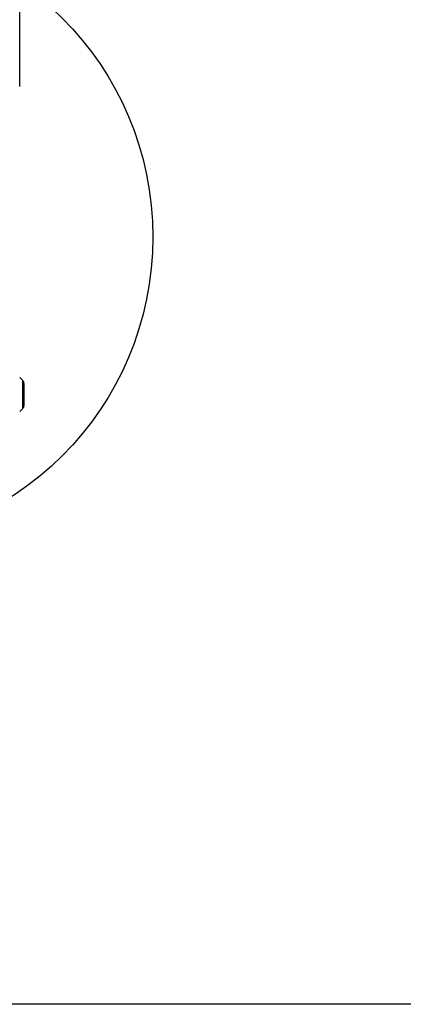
# Model space of a CAD drawing. Header units: inches. Extents: x 170 to 312, y 215 to 248.
# Tile 240 of 256: x 249.25 to 250.56, y 214.76 to 218.13. Entities that reach past the tile are written whole.
import ezdxf

# ---------------------------------------------------------------- set-up
doc = ezdxf.new("R2010")
doc.units = ezdxf.units.IN
doc.header["$LTSCALE"] = 0.25
doc.header["$MEASUREMENT"] = 0
doc.layers.add('ANNOTATIONS', color=1, linetype='Continuous')
doc.layers.add('DETAILS', color=4, linetype='Continuous')
doc.styles.add('ARIAL', font='arial.ttf', dxfattribs={"height": 0.09375})
doc.dimstyles.new('STANDARD$0', dxfattribs={"dimtxt": 0.09375, "dimasz": 0.09375, "dimexe": 0.03125, "dimexo": 0.046875, "dimgap": 0.09, "dimtad": 0, "dimtih": 1, "dimtoh": 1, "dimdec": 4, "dimzin": 0, "dimdsep": 46, "dimtxsty": 'ARIAL', "dimcen": 0.09, "dimadec": 0, "dimazin": 0, "dimtfac": 1, "dimtdec": 4, "dimtofl": 0, "dimtmove": 0, "dimatfit": 1, "dimfxl": 1, "dimtolj": 1, "dimtzin": 0, "dimarcsym": 0})

# ---------------------------------------------------------------- blocks, each defined once
blk = doc.blocks.new('*D87')
at = {"layer": 'ANNOTATIONS', "color": 0, "lineweight": -2, "transparency": 16777216}
for p, q in [((248.6767, 218.1203), (248.6767, 218.2805)), ((249.2503, 217.8987), (249.2503, 218.2805)), ((248.5829, 218.2493), (248.4892, 218.2493)), ((249.3441, 218.2493), (249.4378, 218.2493))]:
    blk.add_line(p, q, dxfattribs=at)
at = {"layer": 'ANNOTATIONS', "color": 0, "transparency": 16777216}
for points in [[(248.5829, 218.2649), (248.5829, 218.2336), (248.6767, 218.2493)], [(249.3441, 218.2649), (249.3441, 218.2336), (249.2503, 218.2493)]]:
    blk.add_solid(points, dxfattribs=at)
at = {"layer": 'defpoints', "color": 0, "transparency": 16777216}
for p in [(249.2503, 218.2493), (248.6767, 218.0734), (249.2503, 217.8518)]:
    blk.add_point(p, dxfattribs=at)
at = {"layer": 'ANNOTATIONS', "color": 0, "transparency": 16777216, "insert": (248.9675, 218.2493), "char_height": 0.09375, "attachment_point": 5, "style": 'ARIAL'}
blk.add_mtext('\\A1;3 1/8"', dxfattribs=at)

msp = doc.modelspace()

# ---------------------------------------------------------------- linework, layer by layer
at = {"layer": 'defpoints'}
msp.add_lwpolyline([(263.04861, 214.75854), (243.57874, 214.75854), (243.57874, 227.49365), (263.04861, 227.49365)], close=True, dxfattribs=at)
at = {"layer": 'DETAILS'}
for p, q in [((249.26075, 216.89299), (249.25031, 216.90343)), ((249.26075, 216.7965), (249.26075, 216.89299)), ((249.26507, 216.88255), (249.26507, 216.80694)), ((249.25031, 216.78606), (249.26075, 216.7965))]:
    msp.add_line(p, q, dxfattribs=at)
msp.add_circle((248.64749, 217.38376), 1.0587, dxfattribs=at)
for centre, start, end in [((249.25031, 216.88255), 0, 45), ((249.25031, 216.80694), 315, 0)]:
    msp.add_arc(centre, 0.01476, start, end, dxfattribs=at)

# ---------------------------------------------------------------- dimensions: what is measured, and where the dimension line sits
at = {"layer": 'ANNOTATIONS'}
dim = msp.add_linear_dim(base=(249.25031, 218.24927), p1=(248.67665, 218.0734), p2=(249.25031, 217.8518), text='3 1/8"', dimstyle='STANDARD$0', dxfattribs=at)
dim.commit()
dim.dimension.update_dxf_attribs({"geometry": '*D87', "text_midpoint": (248.96752, 218.24927), "dimtype": 160})

doc.saveas('drawing.dxf')
